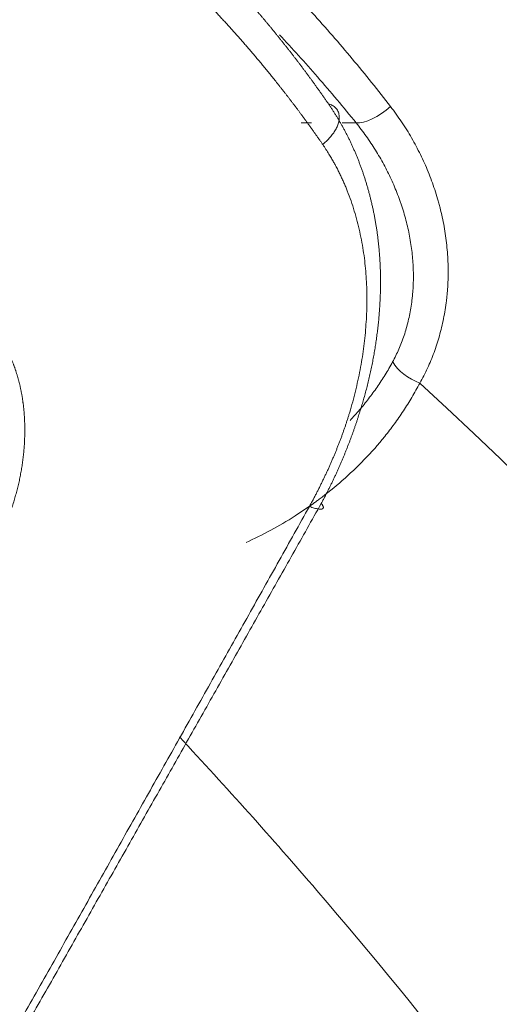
# Model space of a CAD drawing. Header units: millimetres. Extents: x 0 to 594, y 0 to 420.
# Tile 131 of 256: x 222.023 to 222.682, y 315.892 to 317.244. Entities that reach past the tile are written whole.
import ezdxf

# ---------------------------------------------------------------- set-up
doc = ezdxf.new("R2010")
doc.units = ezdxf.units.MM
doc.layers.add('1', color=7, linetype='Continuous', true_color=0xffffff)

msp = doc.modelspace()

# ---------------------------------------------------------------- linework, layer by layer
at = {"layer": '1', "color": 155, "linetype": 'Continuous', "lineweight": 13}
for p, q in [((222.4092, 317.1026), (222.4237, 317.1026)), ((222.4656, 317.1026), (222.4849, 317.1026))]:
    msp.add_line(p, q, dxfattribs=at)
for centre, major_axis, ratio, start_param, end_param in [((218.5069, 310.604), (0.0064, -8.51), 0.848592, 2.244558, 3.648116), ((222.5149, 317.138), (-0.0389, -0.0314), 0.420082, 0.424974, 1.678486), ((222.5775, 316.7769), (-0.0449, 0.022), 0.621171, 0.739924, 1.759598), ((218.5069, 310.604), (0.0059, -7.79), 0.848592, 1.578291, 2.478302)]:
    msp.add_ellipse(centre, major_axis=major_axis, ratio=ratio, start_param=start_param, end_param=end_param, dxfattribs=at)
at = {"layer": '1', "color": 155, "linetype": 'Continuous', "lineweight": 18}
for points, knots in [([(225.7308, 310.666), (225.7308, 310.7834), (225.7237, 311.179), (225.6663, 311.8518), (225.5291, 312.6743), (225.3235, 313.4786), (225.0521, 314.2571), (224.717, 315.0028), (224.321, 315.7085), (223.8678, 316.3677), (223.3613, 316.9741), (222.8064, 317.5218), (222.2083, 318.0056), (221.5728, 318.4209), (220.9061, 318.764), (220.2147, 319.0319), (219.5052, 319.2223), (218.7843, 319.3341), (218.0586, 319.3666), (217.3345, 319.3198), (216.6186, 319.1945), (215.9168, 318.9922), (215.2358, 318.7139), (214.7181, 318.439), (214.4311, 318.2556), (214.3546, 318.2045)], [0, 0, 0, 0, 0.019546, 0.066006, 0.112492, 0.158986, 0.205482, 0.251967, 0.298427, 0.344843, 0.391192, 0.437447, 0.483582, 0.529572, 0.575399, 0.621057, 0.666552, 0.711905, 0.75715, 0.802334, 0.847495, 0.892678, 0.93793, 0.983291, 1, 1, 1, 1]), ([(221.4661, 317.8589), (221.4925, 317.8512), (221.5186, 317.843), (221.5701, 317.8257), (221.5957, 317.8165), (221.6462, 317.7972), (221.6712, 317.787), (221.7207, 317.7657), (221.7697, 317.7435), (221.8419, 317.7072), (221.9128, 317.668), (221.9824, 317.6259), (222.028, 317.5958), (222.0619, 317.5725), (222.0787, 317.5607), (222.0954, 317.5486), (222.1038, 317.5425), (222.1066, 317.5405), (222.1121, 317.5364), (222.137, 317.5179), (222.1833, 317.4819), (222.2467, 317.4287), (222.3082, 317.373), (222.3478, 317.3342), (222.3867, 317.2946), (222.4058, 317.2744), (222.4432, 317.2332), (222.4616, 317.2121), (222.4975, 317.1693), (222.5151, 317.1474), (222.5322, 317.1251)], [0, 0, 0, 0, 0.0625, 0.0625, 0.125, 0.125, 0.1875, 0.1875, 0.25, 0.3125, 0.375, 0.4375, 0.5, 0.5, 0.53125, 0.546875, 0.546875, 0.554688, 0.554688, 0.5625, 0.625, 0.6875, 0.75, 0.8125, 0.8125, 0.875, 0.875, 0.9375, 0.9375, 1, 1, 1, 1]), ([(222.0273, 317.5437), (222.0286, 317.5428), (222.0311, 317.541), (222.035, 317.5384), (222.0388, 317.5357), (222.0426, 317.533), (222.0464, 317.5303), (222.0502, 317.5276), (222.054, 317.5249), (222.0578, 317.5222), (222.0616, 317.5195), (222.0653, 317.5167), (222.0691, 317.514), (222.0728, 317.5113), (222.0766, 317.5085), (222.0803, 317.5057), (222.084, 317.503), (222.0877, 317.5002), (222.0914, 317.4974), (222.0951, 317.4946), (222.0988, 317.4918), (222.1024, 317.489), (222.1061, 317.4862), (222.1097, 317.4834), (222.1134, 317.4805), (222.117, 317.4777), (222.1206, 317.4748), (222.1242, 317.472), (222.1278, 317.4691), (222.1314, 317.4662), (222.1349, 317.4634), (222.1385, 317.4605), (222.1421, 317.4576), (222.1456, 317.4547), (222.1491, 317.4518), (222.1526, 317.4489), (222.1562, 317.4459), (222.1597, 317.443), (222.1632, 317.4401), (222.1666, 317.4371), (222.1701, 317.4342), (222.1736, 317.4312), (222.177, 317.4282), (222.1805, 317.4253), (222.1839, 317.4223), (222.1873, 317.4193), (222.1907, 317.4163), (222.1941, 317.4133), (222.1975, 317.4103), (222.2009, 317.4072), (222.2043, 317.4042), (222.2076, 317.4012), (222.211, 317.3981), (222.2143, 317.3951), (222.2176, 317.392), (222.2209, 317.389), (222.2242, 317.3859), (222.2275, 317.3828), (222.2308, 317.3797), (222.2341, 317.3766), (222.2374, 317.3735), (222.2406, 317.3704), (222.2439, 317.3673), (222.2471, 317.3642), (222.2503, 317.361), (222.2535, 317.3579), (222.2567, 317.3548), (222.2599, 317.3516), (222.2631, 317.3485), (222.2663, 317.3453), (222.2694, 317.3421), (222.2726, 317.3389), (222.2757, 317.3357), (222.2789, 317.3326), (222.282, 317.3294), (222.2851, 317.3261), (222.2882, 317.3229), (222.2913, 317.3197), (222.2943, 317.3165), (222.2974, 317.3132), (222.3005, 317.31), (222.3035, 317.3067), (222.3065, 317.3035), (222.3096, 317.3002), (222.3126, 317.297), (222.3156, 317.2937), (222.3186, 317.2904), (222.3216, 317.2871), (222.3245, 317.2838), (222.3275, 317.2805), (222.3304, 317.2772), (222.3334, 317.2739), (222.3363, 317.2705), (222.3392, 317.2672), (222.3421, 317.2639), (222.345, 317.2605), (222.3479, 317.2572), (222.3508, 317.2538), (222.3536, 317.2505), (222.3565, 317.2471), (222.3593, 317.2437), (222.3622, 317.2403), (222.365, 317.2369), (222.3678, 317.2335), (222.3706, 317.2301), (222.3734, 317.2267), (222.3762, 317.2233), (222.3789, 317.2199), (222.3817, 317.2164), (222.3844, 317.213), (222.3872, 317.2096), (222.3899, 317.2061), (222.3926, 317.2027), (222.3953, 317.1992), (222.398, 317.1957), (222.4007, 317.1922), (222.4033, 317.1888), (222.406, 317.1853), (222.4086, 317.1818), (222.4113, 317.1783), (222.4139, 317.1748), (222.4165, 317.1713), (222.4191, 317.1677), (222.4217, 317.1642), (222.4243, 317.1607), (222.4269, 317.1571), (222.4294, 317.1536), (222.432, 317.15), (222.4345, 317.1465), (222.437, 317.1429), (222.4395, 317.1393), (222.4421, 317.1358), (222.4445, 317.1322), (222.4462, 317.1298), (222.447, 317.1286)], [0, 0, 0, 0, 0.007589, 0.015176, 0.022763, 0.030348, 0.037932, 0.045515, 0.053096, 0.060677, 0.068256, 0.075835, 0.083412, 0.090989, 0.098564, 0.106139, 0.113713, 0.121285, 0.128857, 0.136428, 0.143999, 0.151568, 0.159137, 0.166704, 0.174272, 0.181838, 0.189404, 0.196969, 0.204533, 0.212097, 0.21966, 0.227223, 0.234785, 0.242347, 0.249908, 0.257468, 0.265029, 0.272588, 0.280148, 0.287707, 0.295265, 0.302824, 0.310382, 0.31794, 0.325497, 0.333054, 0.340611, 0.348168, 0.355725, 0.363282, 0.370838, 0.378394, 0.385951, 0.393507, 0.401063, 0.40862, 0.416176, 0.423732, 0.431289, 0.438845, 0.446402, 0.453959, 0.461516, 0.469073, 0.47663, 0.484188, 0.491746, 0.499304, 0.506863, 0.514422, 0.521981, 0.529541, 0.537101, 0.544661, 0.552222, 0.559784, 0.567346, 0.574908, 0.582471, 0.590035, 0.597599, 0.605164, 0.61273, 0.620296, 0.627863, 0.635431, 0.642999, 0.650568, 0.658138, 0.665709, 0.673281, 0.680853, 0.688427, 0.696001, 0.703577, 0.711153, 0.71873, 0.726308, 0.733888, 0.741468, 0.749049, 0.756632, 0.764216, 0.771801, 0.779387, 0.786974, 0.794562, 0.802152, 0.809743, 0.817335, 0.824929, 0.832524, 0.84012, 0.847718, 0.855317, 0.862917, 0.870519, 0.878123, 0.885728, 0.893334, 0.900942, 0.908552, 0.916163, 0.923776, 0.931391, 0.939007, 0.946625, 0.954245, 0.961866, 0.969489, 0.977114, 0.984741, 0.99237, 1, 1, 1, 1]), ([(222.439, 317.0731), (222.4382, 317.0742), (222.4367, 317.0764), (222.4344, 317.0797), (222.432, 317.083), (222.4297, 317.0863), (222.4274, 317.0896), (222.4251, 317.0929), (222.4228, 317.0961), (222.4204, 317.0993), (222.4181, 317.1025), (222.4158, 317.1057), (222.4135, 317.1088), (222.4112, 317.112), (222.4089, 317.1151), (222.4066, 317.1182), (222.4043, 317.1213), (222.402, 317.1243), (222.3997, 317.1274), (222.3974, 317.1304), (222.3951, 317.1334), (222.3928, 317.1364), (222.3905, 317.1394), (222.3882, 317.1423), (222.3859, 317.1453), (222.3836, 317.1482), (222.3813, 317.1511), (222.3791, 317.154), (222.3768, 317.1569), (222.3745, 317.1597), (222.3723, 317.1625), (222.37, 317.1653), (222.3678, 317.1681), (222.3655, 317.1709), (222.3633, 317.1737), (222.361, 317.1764), (222.3588, 317.1791), (222.3565, 317.1819), (222.3543, 317.1845), (222.3521, 317.1872), (222.3498, 317.1899), (222.3476, 317.1925), (222.3454, 317.1951), (222.3432, 317.1977), (222.341, 317.2003), (222.3388, 317.2029), (222.3366, 317.2054), (222.3344, 317.208), (222.3322, 317.2105), (222.3301, 317.213), (222.3279, 317.2155), (222.3257, 317.2179), (222.3236, 317.2204), (222.3214, 317.2228), (222.3193, 317.2252), (222.3171, 317.2276), (222.315, 317.23), (222.3129, 317.2324), (222.3108, 317.2347), (222.3086, 317.237), (222.3065, 317.2394), (222.3044, 317.2417), (222.3023, 317.2439), (222.3002, 317.2462), (222.2982, 317.2484), (222.2961, 317.2507), (222.294, 317.2529), (222.292, 317.2551), (222.2899, 317.2573), (222.2879, 317.2594), (222.2858, 317.2616), (222.2838, 317.2637), (222.2818, 317.2658), (222.2798, 317.2679), (222.2777, 317.27), (222.2757, 317.2721), (222.2738, 317.2742), (222.2718, 317.2762), (222.2698, 317.2782), (222.2678, 317.2802), (222.2659, 317.2822), (222.2639, 317.2842), (222.262, 317.2861), (222.26, 317.2881), (222.2581, 317.29), (222.2562, 317.2919), (222.2498, 317.2983), (222.2388, 317.309), (222.223, 317.324), (222.207, 317.3389), (222.1906, 317.3536), (222.174, 317.3682), (222.1571, 317.3826), (222.14, 317.3969), (222.1225, 317.411), (222.1085, 317.422), (222.0981, 317.43), (222.0914, 317.4352), (222.0847, 317.4402), (222.078, 317.4453), (222.0712, 317.4503), (222.0644, 317.4553), (222.0575, 317.4603), (222.0506, 317.4653), (222.0437, 317.4702), (222.0368, 317.4751), (222.0298, 317.48), (222.0251, 317.4832), (222.0228, 317.4848)], [0, 0, 0, 0, 0.007207, 0.014382, 0.021525, 0.028637, 0.035716, 0.042763, 0.049779, 0.056763, 0.063714, 0.070634, 0.077523, 0.084379, 0.091203, 0.097996, 0.104757, 0.111486, 0.118184, 0.12485, 0.131484, 0.138086, 0.144657, 0.151196, 0.157704, 0.16418, 0.170624, 0.177037, 0.183418, 0.189768, 0.196086, 0.202372, 0.208627, 0.214851, 0.221043, 0.227204, 0.233333, 0.239431, 0.245497, 0.251532, 0.257536, 0.263508, 0.269449, 0.275358, 0.281236, 0.287083, 0.292898, 0.298683, 0.304435, 0.310157, 0.315847, 0.321506, 0.327134, 0.332731, 0.338296, 0.343831, 0.349334, 0.354806, 0.360246, 0.365656, 0.371034, 0.376382, 0.381698, 0.386983, 0.392237, 0.39746, 0.402652, 0.407813, 0.412943, 0.418041, 0.423109, 0.428146, 0.433152, 0.438126, 0.44307, 0.447983, 0.452865, 0.457716, 0.462536, 0.467325, 0.472084, 0.476811, 0.481508, 0.486173, 0.490808, 0.495412, 0.499985, 0.536762, 0.5736, 0.610501, 0.647466, 0.684498, 0.721599, 0.758769, 0.796011, 0.833328, 0.847222, 0.861115, 0.875007, 0.888897, 0.902787, 0.916676, 0.930565, 0.944453, 0.95834, 0.972227, 0.986114, 1, 1, 1, 1]), ([(222.4849, 317.1026), (222.4676, 317.1241), (222.4499, 317.1451), (222.4147, 317.1854), (222.3972, 317.2048), (222.3795, 317.2237)], [0, 0, 0, 0, 0.512426, 0.512426, 1, 1, 1, 1]), ([(222.447, 317.1286), (222.4474, 317.128), (222.4482, 317.1268), (222.4494, 317.1251), (222.4506, 317.1233), (222.4518, 317.1215), (222.453, 317.1197), (222.4542, 317.1179), (222.4553, 317.116), (222.4565, 317.1142), (222.4577, 317.1123), (222.4588, 317.1105), (222.4599, 317.1086), (222.4611, 317.1067), (222.4622, 317.1048), (222.4633, 317.1028), (222.4644, 317.1009), (222.4655, 317.0989), (222.4666, 317.097), (222.4677, 317.095), (222.4688, 317.093), (222.4698, 317.091), (222.4709, 317.0889), (222.472, 317.0869), (222.473, 317.0848), (222.474, 317.0828), (222.4751, 317.0807), (222.4761, 317.0786), (222.4771, 317.0765), (222.4781, 317.0744), (222.4791, 317.0722), (222.4801, 317.0701), (222.481, 317.0679), (222.482, 317.0658), (222.483, 317.0636), (222.4839, 317.0614), (222.4848, 317.0592), (222.4857, 317.0569), (222.4867, 317.0547), (222.4876, 317.0524), (222.4885, 317.0502), (222.4893, 317.0479), (222.4902, 317.0456), (222.4911, 317.0433), (222.4919, 317.041), (222.4928, 317.0386), (222.4936, 317.0363), (222.4944, 317.0339), (222.4952, 317.0315), (222.496, 317.0292), (222.4968, 317.0268), (222.4975, 317.0243), (222.4983, 317.0219), (222.499, 317.0195), (222.4998, 317.017), (222.5005, 317.0146), (222.5012, 317.0121), (222.5019, 317.0096), (222.5026, 317.0071), (222.5033, 317.0046), (222.5039, 317.0021), (222.5046, 316.9995), (222.5052, 316.997), (222.5058, 316.9944), (222.5064, 316.9919), (222.507, 316.9893), (222.5076, 316.9867), (222.5082, 316.9841), (222.5087, 316.9814), (222.5092, 316.9788), (222.5098, 316.9762), (222.5103, 316.9735), (222.5108, 316.9709), (222.5113, 316.9682), (222.5117, 316.9655), (222.5122, 316.9628), (222.5126, 316.9601), (222.513, 316.9574), (222.5134, 316.9546), (222.5138, 316.9519), (222.5142, 316.9491), (222.5146, 316.9464), (222.5149, 316.9436), (222.5152, 316.9408), (222.5156, 316.938), (222.5159, 316.9352), (222.5161, 316.9324), (222.5164, 316.9296), (222.5167, 316.9268), (222.5169, 316.9239), (222.5171, 316.9211), (222.5173, 316.9182), (222.5175, 316.9153), (222.5177, 316.9124), (222.5178, 316.9096), (222.518, 316.9067), (222.5181, 316.9038), (222.5182, 316.9008), (222.5183, 316.8979), (222.5184, 316.895), (222.5184, 316.8921), (222.5184, 316.8891), (222.5185, 316.8862), (222.5185, 316.8832), (222.5184, 316.8802), (222.5184, 316.8772), (222.5184, 316.8743), (222.5183, 316.8713), (222.5182, 316.8666), (222.5179, 316.8602), (222.5175, 316.8521), (222.5169, 316.844), (222.5163, 316.8359), (222.5155, 316.8278), (222.5146, 316.8197), (222.5136, 316.8116), (222.5125, 316.8034), (222.5113, 316.7953), (222.5099, 316.7872), (222.5085, 316.7791), (222.5069, 316.771), (222.5052, 316.7629), (222.5034, 316.7548), (222.5015, 316.7468), (222.4995, 316.7387), (222.4974, 316.7307), (222.4955, 316.7242), (222.4941, 316.719), (222.4929, 316.7153), (222.4918, 316.7115), (222.4906, 316.7077), (222.4895, 316.7039), (222.4882, 316.7001), (222.487, 316.6962), (222.4857, 316.6923), (222.4844, 316.6884), (222.483, 316.6844), (222.4816, 316.6804), (222.4802, 316.6764), (222.4787, 316.6724), (222.4772, 316.6684), (222.4757, 316.6643), (222.4741, 316.6603), (222.4725, 316.6562), (222.4709, 316.652), (222.4692, 316.6479), (222.4675, 316.6438), (222.4658, 316.6396), (222.464, 316.6354), (222.4622, 316.6312), (222.4603, 316.627), (222.4584, 316.6228), (222.4564, 316.6185), (222.4544, 316.6143), (222.4524, 316.61), (222.4503, 316.6057), (222.4482, 316.6015), (222.4461, 316.5972), (222.4439, 316.5929), (222.4416, 316.5886), (222.4393, 316.5843), (222.4378, 316.5814), (222.437, 316.58)], [0, 0, 0, 0, 0.004051, 0.008115, 0.012191, 0.016279, 0.020381, 0.024494, 0.028621, 0.03276, 0.036911, 0.041075, 0.045251, 0.04944, 0.053642, 0.057856, 0.062082, 0.066321, 0.070572, 0.074835, 0.079111, 0.0834, 0.0877, 0.092013, 0.096338, 0.100676, 0.105026, 0.109388, 0.113762, 0.118148, 0.122547, 0.126958, 0.13138, 0.135815, 0.140262, 0.144721, 0.149192, 0.153675, 0.15817, 0.162677, 0.167196, 0.171726, 0.176268, 0.180823, 0.185388, 0.189966, 0.194555, 0.199156, 0.203768, 0.208393, 0.213028, 0.217675, 0.222334, 0.227003, 0.231685, 0.236377, 0.241081, 0.245796, 0.250522, 0.25526, 0.260008, 0.264768, 0.269538, 0.27432, 0.279112, 0.283916, 0.28873, 0.293555, 0.29839, 0.303236, 0.308093, 0.312961, 0.317838, 0.322727, 0.327626, 0.332535, 0.337454, 0.342384, 0.347323, 0.352273, 0.357233, 0.362203, 0.367183, 0.372173, 0.377172, 0.382182, 0.387201, 0.39223, 0.397268, 0.402316, 0.407373, 0.412439, 0.417515, 0.422601, 0.427695, 0.432798, 0.437911, 0.443033, 0.448163, 0.453303, 0.458451, 0.463608, 0.468773, 0.473947, 0.47913, 0.484321, 0.48952, 0.494728, 0.499944, 0.513946, 0.527943, 0.541933, 0.555915, 0.569887, 0.583848, 0.597796, 0.61173, 0.625649, 0.639551, 0.653435, 0.667299, 0.681142, 0.694963, 0.708761, 0.722534, 0.73628, 0.75, 0.756396, 0.76284, 0.769332, 0.775871, 0.782458, 0.789091, 0.79577, 0.802495, 0.809266, 0.816083, 0.822944, 0.82985, 0.8368, 0.843794, 0.850832, 0.857912, 0.865035, 0.8722, 0.879407, 0.886655, 0.893944, 0.901273, 0.908643, 0.916051, 0.923499, 0.930985, 0.938509, 0.94607, 0.953668, 0.961302, 0.968972, 0.976678, 0.984418, 0.992192, 1, 1, 1, 1]), ([(222.5322, 317.1251), (222.5375, 317.1182), (222.5477, 317.1041), (222.5614, 317.082), (222.5735, 317.0592), (222.5842, 317.0355), (222.5902, 317.0192), (222.5943, 317.0068), (222.5962, 317.0006), (222.598, 316.9943), (222.5989, 316.9911), (222.5992, 316.99), (222.5997, 316.9879), (222.6022, 316.9784), (222.6061, 316.9603), (222.6097, 316.9348), (222.6115, 316.9092), (222.6114, 316.8922), (222.6109, 316.8795), (222.6105, 316.8732), (222.6098, 316.8658), (222.6095, 316.8627), (222.6092, 316.8606), (222.6091, 316.8595), (222.608, 316.8501), (222.6053, 316.8336), (222.5996, 316.8099), (222.5922, 316.7872), (222.5862, 316.7728), (222.5797, 316.7588), (222.5762, 316.7519), (222.5725, 316.7453)], [0, 0, 0, 0, 0.0625, 0.125, 0.1875, 0.25, 0.3125, 0.3125, 0.34375, 0.359375, 0.359375, 0.367188, 0.367188, 0.375, 0.4375, 0.5, 0.5625, 0.625, 0.625, 0.65625, 0.671875, 0.679688, 0.679688, 0.6875, 0.6875, 0.75, 0.8125, 0.875, 0.9375, 0.9375, 1, 1, 1, 1]), ([(222.5351, 316.7743), (222.5382, 316.78), (222.541, 316.7859), (222.5463, 316.798), (222.5511, 316.8105), (222.5567, 316.8302), (222.5594, 316.8439), (222.5611, 316.8545), (222.5618, 316.8598), (222.5624, 316.8661), (222.5626, 316.8688), (222.5628, 316.8706), (222.5629, 316.8715), (222.5634, 316.8797), (222.5637, 316.887), (222.5635, 316.9017), (222.5628, 316.9164), (222.5601, 316.9386), (222.5557, 316.9606), (222.5517, 316.9753), (222.5492, 316.9835), (222.5489, 316.9844), (222.5483, 316.9863), (222.5474, 316.989), (222.5453, 316.9953), (222.5433, 317.0007), (222.5392, 317.0114), (222.5333, 317.0254), (222.5231, 317.0457), (222.5116, 317.0654), (222.499, 317.0844), (222.4897, 317.0966), (222.4849, 317.1026)], [0, 0, 0, 0, 0.0625, 0.0625, 0.125, 0.1875, 0.25, 0.25, 0.28125, 0.296875, 0.304688, 0.304688, 0.3125, 0.3125, 0.375, 0.375, 0.4375, 0.5, 0.5625, 0.625, 0.625, 0.632813, 0.632813, 0.640625, 0.65625, 0.6875, 0.6875, 0.75, 0.8125, 0.875, 0.9375, 1, 1, 1, 1]), ([(222.4208, 316.5758), (222.4212, 316.5765), (222.422, 316.5781), (222.4232, 316.5803), (222.4245, 316.5826), (222.4257, 316.5849), (222.4269, 316.5871), (222.4281, 316.5894), (222.4293, 316.5917), (222.4304, 316.5939), (222.4316, 316.5962), (222.4327, 316.5984), (222.4339, 316.6007), (222.435, 316.6029), (222.4361, 316.6052), (222.4372, 316.6075), (222.4383, 316.6097), (222.4394, 316.612), (222.4405, 316.6142), (222.4416, 316.6165), (222.4426, 316.6187), (222.4437, 316.6209), (222.4447, 316.6232), (222.4458, 316.6254), (222.4468, 316.6277), (222.4478, 316.6299), (222.4488, 316.6321), (222.4498, 316.6344), (222.4508, 316.6366), (222.4517, 316.6388), (222.4527, 316.6411), (222.4536, 316.6433), (222.4546, 316.6455), (222.4555, 316.6478), (222.4564, 316.65), (222.4573, 316.6522), (222.4582, 316.6544), (222.4591, 316.6567), (222.46, 316.6589), (222.4609, 316.6611), (222.4617, 316.6633), (222.4626, 316.6655), (222.4634, 316.6677), (222.4642, 316.67), (222.4651, 316.6722), (222.4659, 316.6744), (222.4667, 316.6766), (222.4674, 316.6788), (222.4682, 316.681), (222.469, 316.6832), (222.4697, 316.6854), (222.4705, 316.6876), (222.4712, 316.6898), (222.4719, 316.692), (222.4727, 316.6942), (222.4734, 316.6964), (222.4741, 316.6986), (222.4747, 316.7008), (222.4754, 316.703), (222.4773, 316.7092), (222.4803, 316.7196), (222.4841, 316.7341), (222.4874, 316.7487), (222.4904, 316.7633), (222.493, 316.7779), (222.4952, 316.7925), (222.4969, 316.8072), (222.4983, 316.8219), (222.4992, 316.8367), (222.4998, 316.8515), (222.4998, 316.8662), (222.4994, 316.8808), (222.4985, 316.8953), (222.4972, 316.9097), (222.4953, 316.924), (222.4929, 316.9384), (222.49, 316.9529), (222.4865, 316.9674), (222.4825, 316.9816), (222.478, 316.9955), (222.4739, 317.0066), (222.4706, 317.0148), (222.4682, 317.0204), (222.4657, 317.0259), (222.4631, 317.0314), (222.4605, 317.0368), (222.4583, 317.0411), (222.4566, 317.0443), (222.4553, 317.0466), (222.454, 317.0489), (222.4525, 317.0514), (222.451, 317.0541), (222.4493, 317.0569), (222.4474, 317.0599), (222.4455, 317.063), (222.4435, 317.0662), (222.4413, 317.0696), (222.4398, 317.0719), (222.439, 317.0731)], [0, 0, 0, 0, 0.004504, 0.009001, 0.013489, 0.017969, 0.022441, 0.026906, 0.031362, 0.035811, 0.040252, 0.044686, 0.049111, 0.05353, 0.057941, 0.062345, 0.066741, 0.071131, 0.075513, 0.079888, 0.084256, 0.088618, 0.092972, 0.09732, 0.101661, 0.105995, 0.110323, 0.114645, 0.118959, 0.123268, 0.12757, 0.131866, 0.136156, 0.14044, 0.144718, 0.14899, 0.153256, 0.157516, 0.161771, 0.16602, 0.170263, 0.174501, 0.178733, 0.18296, 0.187182, 0.191399, 0.19561, 0.199816, 0.204018, 0.208214, 0.212405, 0.216592, 0.220774, 0.224951, 0.229124, 0.233292, 0.237456, 0.241616, 0.245771, 0.249922, 0.277345, 0.304816, 0.332352, 0.359971, 0.387689, 0.415523, 0.443489, 0.471603, 0.499882, 0.528457, 0.556999, 0.585529, 0.614071, 0.642645, 0.671278, 0.699993, 0.730182, 0.760245, 0.790214, 0.820124, 0.850011, 0.862526, 0.875031, 0.887529, 0.900023, 0.912517, 0.925013, 0.929899, 0.93517, 0.940828, 0.946871, 0.953301, 0.960118, 0.967321, 0.974911, 0.982887, 0.99125, 1, 1, 1, 1]), ([(222.4766, 316.6939), (222.481, 316.6986), (222.4854, 316.7035), (222.4939, 316.7135), (222.5021, 316.7236), (222.5139, 316.7397), (222.5249, 316.7565), (222.5318, 316.7683), (222.5351, 316.7743)], [0, 0, 0, 0, 0.201597, 0.201597, 0.401198, 0.600798, 0.800399, 1, 1, 1, 1]), ([(222.5725, 316.7453), (222.569, 316.7386), (222.5617, 316.7255), (222.5499, 316.7068), (222.5375, 316.6889), (222.5287, 316.6775), (222.5152, 316.6608), (222.5058, 316.6502), (222.4863, 316.63), (222.4762, 316.6205), (222.4555, 316.6023), (222.4449, 316.5937), (222.4327, 316.5846), (222.4313, 316.5836), (222.4286, 316.5816), (222.4272, 316.5806), (222.4231, 316.5777), (222.4149, 316.5719), (222.4066, 316.5664), (222.39, 316.5558), (222.3788, 316.5492), (222.3563, 316.5371), (222.345, 316.5315), (222.3337, 316.5263)], [0, 0, 0, 0, 0.0625, 0.125, 0.1875, 0.25, 0.25, 0.375, 0.375, 0.5, 0.5, 0.625, 0.625, 0.640625, 0.640625, 0.65625, 0.65625, 0.6875, 0.75, 0.75, 0.875, 0.875, 1, 1, 1, 1]), ([(220.0252, 312.3535), (220.0305, 312.3629), (220.0421, 312.3834), (220.0599, 312.4151), (220.0787, 312.4484), (220.0976, 312.4818), (220.1165, 312.5153), (220.1354, 312.5489), (220.1544, 312.5826), (220.1735, 312.6163), (220.1926, 312.6501), (220.2117, 312.684), (220.2309, 312.718), (220.2502, 312.752), (220.2695, 312.7861), (220.2888, 312.8203), (220.3082, 312.8546), (220.3277, 312.8889), (220.3472, 312.9234), (220.3667, 312.9579), (220.3863, 312.9925), (220.4059, 313.0271), (220.4256, 313.0619), (220.4454, 313.0967), (220.4652, 313.1316), (220.485, 313.1665), (220.5049, 313.2016), (220.5248, 313.2367), (220.5448, 313.2719), (220.5648, 313.3072), (220.5849, 313.3426), (220.6051, 313.378), (220.6252, 313.4135), (220.6455, 313.4491), (220.6657, 313.4848), (220.6861, 313.5205), (220.7064, 313.5563), (220.7269, 313.5922), (220.7473, 313.6282), (220.7678, 313.6643), (220.7884, 313.7004), (220.809, 313.7366), (220.8297, 313.7729), (220.8504, 313.8093), (220.8712, 313.8457), (220.892, 313.8822), (220.9128, 313.9188), (220.9337, 313.9555), (220.9547, 313.9923), (220.9838, 314.0433), (221.021, 314.1086), (221.0664, 314.1881), (221.1117, 314.2677), (221.1571, 314.3472), (221.2024, 314.4267), (221.2478, 314.5062), (221.2931, 314.5857), (221.3384, 314.6653), (221.3838, 314.7448), (221.4291, 314.8243), (221.4745, 314.9038), (221.5198, 314.9833), (221.5652, 315.0628), (221.6105, 315.1424), (221.6558, 315.2219), (221.6937, 315.2883), (221.724, 315.3415), (221.7468, 315.3815), (221.7696, 315.4215), (221.7923, 315.4613), (221.8149, 315.5011), (221.8374, 315.5408), (221.8599, 315.5803), (221.8823, 315.6198), (221.9046, 315.6592), (221.9269, 315.6985), (221.9491, 315.7377), (221.9712, 315.7768), (221.9933, 315.8158), (222.0153, 315.8547), (222.0372, 315.8935), (222.0591, 315.9322), (222.0809, 315.9708), (222.1026, 316.0094), (222.1243, 316.0478), (222.1459, 316.0861), (222.1674, 316.1244), (222.1889, 316.1625), (222.2103, 316.2006), (222.2316, 316.2385), (222.2529, 316.2764), (222.2741, 316.3141), (222.2953, 316.3518), (222.3163, 316.3894), (222.3373, 316.4268), (222.3583, 316.4642), (222.3792, 316.5015), (222.4, 316.5387), (222.4138, 316.5634), (222.4208, 316.5758)], [0, 0, 0, 0, 0.006697, 0.014571, 0.022464, 0.030375, 0.038304, 0.046252, 0.054219, 0.062204, 0.070208, 0.078231, 0.086272, 0.094331, 0.102409, 0.110506, 0.118622, 0.126755, 0.134908, 0.143079, 0.151269, 0.159477, 0.167704, 0.17595, 0.184214, 0.192497, 0.200798, 0.209118, 0.217457, 0.225814, 0.23419, 0.242584, 0.250997, 0.259429, 0.26788, 0.276349, 0.284836, 0.293343, 0.301868, 0.310411, 0.318974, 0.327555, 0.336154, 0.344773, 0.35341, 0.362065, 0.37074, 0.379433, 0.388144, 0.396875, 0.415724, 0.434573, 0.453421, 0.47227, 0.491118, 0.509966, 0.528814, 0.547662, 0.56651, 0.585357, 0.604204, 0.623051, 0.641898, 0.660744, 0.679591, 0.698437, 0.707951, 0.717441, 0.726908, 0.736352, 0.745772, 0.755169, 0.764542, 0.773892, 0.783218, 0.792522, 0.801801, 0.811057, 0.82029, 0.829499, 0.838685, 0.847847, 0.856986, 0.866101, 0.875193, 0.884261, 0.893306, 0.902327, 0.911324, 0.920298, 0.929248, 0.938175, 0.947078, 0.955958, 0.964813, 0.973646, 0.982454, 0.991239, 1, 1, 1, 1]), ([(222.437, 316.58), (222.4305, 316.5685), (222.4176, 316.5454), (222.3981, 316.5108), (222.3785, 316.4761), (222.3588, 316.4412), (222.3391, 316.4063), (222.3194, 316.3712), (222.2995, 316.336), (222.2796, 316.3007), (222.2596, 316.2654), (222.2396, 316.2299), (222.2194, 316.1942), (222.1992, 316.1585), (222.179, 316.1227), (222.1586, 316.0867), (222.1382, 316.0507), (222.1178, 316.0145), (222.0972, 315.9782), (222.0766, 315.9418), (222.056, 315.9053), (222.0352, 315.8687), (222.0144, 315.832), (221.9935, 315.7952), (221.9726, 315.7582), (221.9516, 315.7212), (221.9305, 315.684), (221.9094, 315.6467), (221.8881, 315.6094), (221.8669, 315.5719), (221.8455, 315.5343), (221.8241, 315.4965), (221.8026, 315.4587), (221.781, 315.4208), (221.7594, 315.3827), (221.7377, 315.3446), (221.7123, 315.2998), (221.6818, 315.2463), (221.6451, 315.1818), (221.6046, 315.1107), (221.5604, 315.0329), (221.5123, 314.9485), (221.4604, 314.8575), (221.4068, 314.7634), (221.3705, 314.6997), (221.3528, 314.6685)], [0, 0, 0, 0, 0.017998, 0.036056, 0.054174, 0.072353, 0.090591, 0.10889, 0.127249, 0.145668, 0.164147, 0.182686, 0.201286, 0.219945, 0.238665, 0.257445, 0.276285, 0.295185, 0.314146, 0.333166, 0.352247, 0.371388, 0.390589, 0.40985, 0.429172, 0.448553, 0.467995, 0.487497, 0.507059, 0.526681, 0.546364, 0.566107, 0.58591, 0.605773, 0.625696, 0.64568, 0.665723, 0.696015, 0.729793, 0.767058, 0.807808, 0.852045, 0.899768, 0.950977, 1, 1, 1, 1]), ([(222.2421, 316.2593), (222.3062, 316.1906), (222.5243, 315.9472), (222.873, 315.4986), (223.2593, 314.8881), (223.5926, 314.2335), (223.8693, 313.5414), (224.0867, 312.819), (224.2418, 312.0737), (224.3303, 311.3528), (224.3476, 310.8824), (224.3475, 310.6663)], [0, 0, 0, 0, 0.049586, 0.171614, 0.293237, 0.414563, 0.535675, 0.656638, 0.777495, 0.898276, 1, 1, 1, 1])]:
    msp.add_open_spline(points, degree=3, knots=knots, dxfattribs=at)
at = {"layer": '1', "color": 155, "linetype": 'Continuous', "lineweight": 13}
for points, weights in [([(222.439, 317.0731), (222.4934, 317.1168), (222.447, 317.1286)], [1, 0.580261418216, 1]), ([(222.4208, 316.5758), (222.4495, 316.5652), (222.437, 316.58)], [1, 0.783253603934, 1])]:
    msp.add_rational_spline(points, weights, degree=2, dxfattribs=at)
msp.add_open_spline([(221.976, 316.8356), (221.9764, 316.8351), (221.9772, 316.8342), (221.9783, 316.8328), (221.9795, 316.8314), (221.9806, 316.83), (221.9817, 316.8286), (221.9828, 316.8272), (221.9839, 316.8258), (221.9849, 316.8244), (221.986, 316.823), (221.987, 316.8216), (221.988, 316.8201), (221.989, 316.8187), (221.99, 316.8172), (221.991, 316.8158), (221.992, 316.8143), (221.993, 316.8129), (221.9939, 316.8114), (221.9948, 316.8099), (221.9958, 316.8084), (221.9967, 316.807), (221.9976, 316.8055), (221.9984, 316.804), (221.9993, 316.8025), (222.0002, 316.801), (222.001, 316.7995), (222.0019, 316.7979), (222.0027, 316.7964), (222.0035, 316.7949), (222.0043, 316.7934), (222.0051, 316.7918), (222.0058, 316.7903), (222.0066, 316.7887), (222.0073, 316.7872), (222.0081, 316.7856), (222.0088, 316.7841), (222.0095, 316.7825), (222.0102, 316.7809), (222.0109, 316.7793), (222.0115, 316.7777), (222.0122, 316.7761), (222.0128, 316.7745), (222.0135, 316.7729), (222.0141, 316.7713), (222.0147, 316.7697), (222.0153, 316.7681), (222.0159, 316.7665), (222.0164, 316.7649), (222.017, 316.7632), (222.0176, 316.7616), (222.0181, 316.7599), (222.0186, 316.7583), (222.0191, 316.7566), (222.0196, 316.755), (222.0201, 316.7533), (222.0206, 316.7516), (222.021, 316.7499), (222.0215, 316.7483), (222.0219, 316.7466), (222.0224, 316.7449), (222.0228, 316.7432), (222.0232, 316.7415), (222.0236, 316.7398), (222.0239, 316.738), (222.0243, 316.7363), (222.0247, 316.7346), (222.025, 316.7329), (222.0253, 316.7311), (222.0257, 316.7294), (222.026, 316.7276), (222.0263, 316.7259), (222.0265, 316.7241), (222.0268, 316.7224), (222.0271, 316.7206), (222.0273, 316.7188), (222.0275, 316.7171), (222.0278, 316.7153), (222.028, 316.7135), (222.0282, 316.7117), (222.0284, 316.7099), (222.0285, 316.7081), (222.0287, 316.7063), (222.0289, 316.7045), (222.029, 316.7026), (222.0291, 316.7008), (222.0293, 316.699), (222.0294, 316.6972), (222.0295, 316.6953), (222.0295, 316.6935), (222.0296, 316.6916), (222.0297, 316.6898), (222.0297, 316.6879), (222.0298, 316.686), (222.0298, 316.6842), (222.0298, 316.6823), (222.0298, 316.6804), (222.0298, 316.6785), (222.0298, 316.6766), (222.0297, 316.6747), (222.0297, 316.6728), (222.0296, 316.6709), (222.0296, 316.669), (222.0295, 316.6671), (222.0294, 316.6652), (222.0293, 316.6632), (222.0292, 316.6613), (222.0291, 316.6594), (222.0289, 316.6569), (222.0286, 316.6538), (222.0283, 316.6501), (222.0279, 316.6464), (222.0275, 316.6427), (222.0271, 316.639), (222.0266, 316.6354), (222.026, 316.6317), (222.0254, 316.628), (222.0248, 316.6243), (222.0241, 316.6206), (222.0234, 316.617), (222.0227, 316.6133), (222.0219, 316.6096), (222.021, 316.6059), (222.0201, 316.6022), (222.0192, 316.5985), (222.0182, 316.5948), (222.0172, 316.5912), (222.0162, 316.5875), (222.0151, 316.5838), (222.014, 316.5801), (222.0128, 316.5764), (222.0116, 316.5727), (222.0103, 316.5691), (222.009, 316.5654), (222.0077, 316.5617), (222.0063, 316.558), (222.0048, 316.5543), (222.0034, 316.5506), (222.0019, 316.547), (222.0003, 316.5433), (221.9987, 316.5396), (221.9971, 316.5359), (221.9954, 316.5322), (221.9937, 316.5286), (221.9919, 316.5249), (221.9901, 316.5212), (221.9883, 316.5175), (221.9864, 316.5139), (221.9845, 316.5102), (221.9825, 316.5065), (221.9805, 316.5028), (221.9784, 316.4992), (221.9763, 316.4955), (221.9742, 316.4918), (221.972, 316.4881), (221.9698, 316.4845), (221.9675, 316.4808), (221.9652, 316.4771), (221.9629, 316.4735), (221.9605, 316.4698), (221.9581, 316.4661), (221.9564, 316.4637), (221.9556, 316.4625)], degree=3, knots=[0, 0, 0, 0, 0.004873, 0.009734, 0.014585, 0.019425, 0.024254, 0.029073, 0.033882, 0.038681, 0.043471, 0.048251, 0.053021, 0.057783, 0.062536, 0.06728, 0.072016, 0.076744, 0.081464, 0.086176, 0.090881, 0.095579, 0.100269, 0.104953, 0.10963, 0.114301, 0.118965, 0.123624, 0.128277, 0.132924, 0.137566, 0.142203, 0.146836, 0.151463, 0.156087, 0.160706, 0.165321, 0.169932, 0.17454, 0.179145, 0.183746, 0.188345, 0.192941, 0.197534, 0.202125, 0.206715, 0.211302, 0.215888, 0.220472, 0.225055, 0.229637, 0.234219, 0.2388, 0.24338, 0.247961, 0.252541, 0.257122, 0.261703, 0.266285, 0.270868, 0.275452, 0.280037, 0.284624, 0.289212, 0.293802, 0.298395, 0.302989, 0.307586, 0.312186, 0.316788, 0.321394, 0.326003, 0.330615, 0.335231, 0.339851, 0.344474, 0.349102, 0.353734, 0.358371, 0.363013, 0.367659, 0.37231, 0.376967, 0.381629, 0.386297, 0.390971, 0.39565, 0.400336, 0.405028, 0.409726, 0.414431, 0.419143, 0.423862, 0.428588, 0.433321, 0.438062, 0.44281, 0.447567, 0.452331, 0.457103, 0.461883, 0.466672, 0.47147, 0.476276, 0.481091, 0.485915, 0.490748, 0.495591, 0.500443, 0.509618, 0.518784, 0.527942, 0.537094, 0.546239, 0.55538, 0.564518, 0.573653, 0.582787, 0.591921, 0.601055, 0.610192, 0.619332, 0.628475, 0.637625, 0.64678, 0.655943, 0.665115, 0.674296, 0.683488, 0.692693, 0.70191, 0.711141, 0.720387, 0.72965, 0.73893, 0.748229, 0.757547, 0.766885, 0.776246, 0.785629, 0.795036, 0.804468, 0.813927, 0.823412, 0.832926, 0.842469, 0.852042, 0.861646, 0.871283, 0.880954, 0.890659, 0.9004, 0.910178, 0.919993, 0.929847, 0.939741, 0.949676, 0.959653, 0.969673, 0.979736, 0.989845, 1, 1, 1, 1], dxfattribs=at)

doc.saveas('drawing.dxf')
